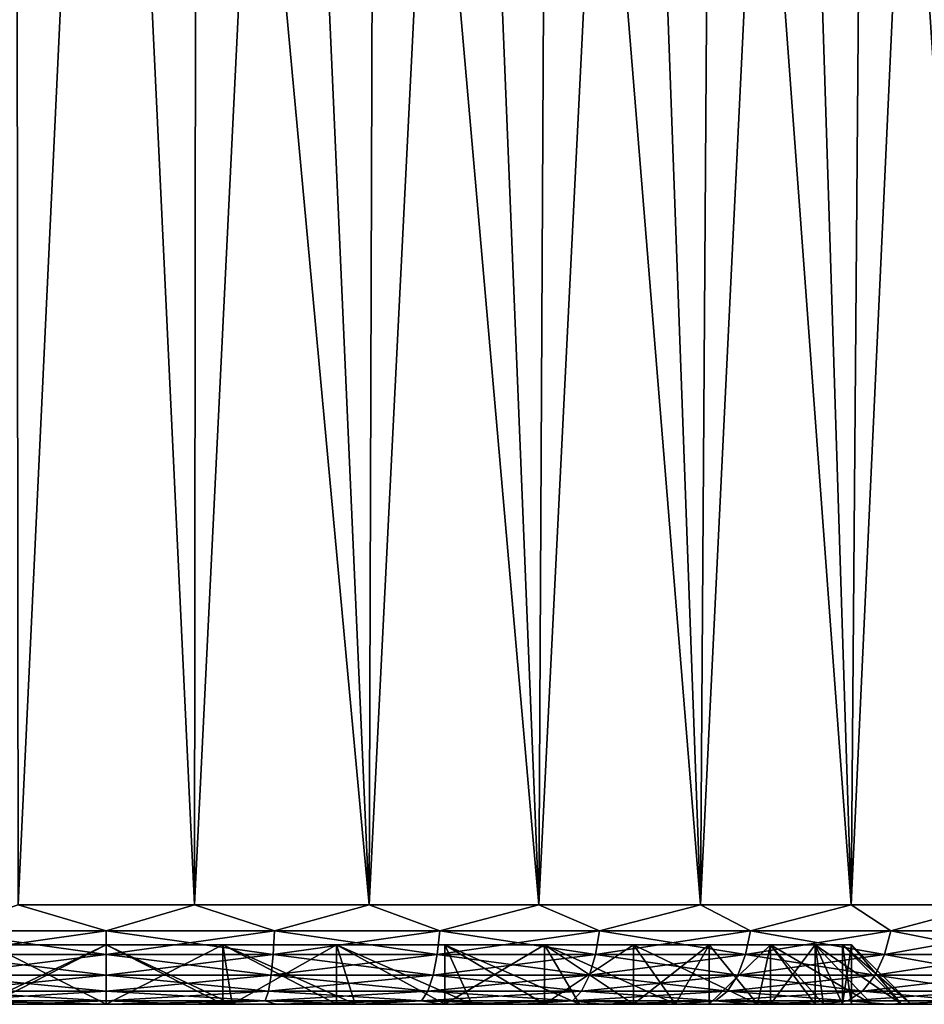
# Model space of a CAD drawing. Header units: metres. Extents: x -109 to 109, y -108 to 40.
# Tile 226 of 230: x 75.63 to 84.73, y 9.5 to 19.41. Entities that reach past the tile are written whole.
import ezdxf

# ---------------------------------------------------------------- set-up
doc = ezdxf.new("R2010")
doc.units = ezdxf.units.M
doc.layers.add('solid_K_24_42_17_000C74_XXXX', color=7, linetype='CONTINUOUS')

msp = doc.modelspace()

# ---------------------------------------------------------------- linework, layer by layer
at = {"layer": 'solid_K_24_42_17_000C74_XXXX'}
for points in [[(75.592369, 29.299999, -12.968276), (76.5, 29.299999, -13), (75.612846, 10.5, -12.969694)], [(76.5, 29.299999, 13), (75.592369, 29.299999, 12.968276), (75.612846, 10.5, 12.969694)], [(76.5, 29.299999, -13), (77.387154, 10.5, -12.969694), (75.612846, 10.5, -12.969694)], [(76.5, 29.299999, 13), (75.612846, 10.5, 12.969694), (77.387154, 10.5, 12.969694)], [(76.5, 29.299999, -13), (77.407631, 29.299999, -12.968276), (77.387154, 10.5, -12.969694)], [(77.407631, 29.299999, 12.968276), (76.5, 29.299999, 13), (77.387154, 10.5, 12.969694)], [(78.310875, 29.299999, -12.873254), (79.144928, 10.5, -12.728094), (77.387154, 10.5, -12.969694)], [(77.407631, 29.299999, -12.968276), (78.310875, 29.299999, -12.873254), (77.387154, 10.5, -12.969694)], [(77.407631, 29.299999, 12.968276), (77.387154, 10.5, 12.969694), (79.144928, 10.5, 12.728094)], [(78.310875, 29.299999, 12.873254), (77.407631, 29.299999, 12.968276), (79.144928, 10.5, 12.728094)], [(78.310875, 29.299999, -12.873254), (79.205307, 29.299999, -12.715393), (79.144928, 10.5, -12.728094)], [(79.205307, 29.299999, 12.715393), (78.310875, 29.299999, 12.873254), (79.144928, 10.5, 12.728094)], [(80.08654, 29.299999, -12.495465), (80.853432, 10.5, -12.249394), (79.144928, 10.5, -12.728094)], [(79.205307, 29.299999, -12.715393), (80.08654, 29.299999, -12.495465), (79.144928, 10.5, -12.728094)], [(79.205307, 29.299999, 12.715393), (79.144928, 10.5, 12.728094), (80.853432, 10.5, 12.249394)], [(80.08654, 29.299999, 12.495465), (79.205307, 29.299999, 12.715393), (80.853432, 10.5, 12.249394)], [(80.08654, 29.299999, -12.495465), (80.950249, 29.299999, -12.214551), (80.853432, 10.5, -12.249394)], [(80.950249, 29.299999, 12.214551), (80.08654, 29.299999, 12.495465), (80.853432, 10.5, 12.249394)], [(81.792191, 29.299999, -11.874034), (82.480835, 10.5, -11.542512), (80.853432, 10.5, -12.249394)], [(80.950249, 29.299999, -12.214551), (81.792191, 29.299999, -11.874034), (80.853432, 10.5, -12.249394)], [(80.950249, 29.299999, 12.214551), (80.853432, 10.5, 12.249394), (82.480835, 10.5, 11.542512)], [(81.792191, 29.299999, 11.874034), (80.950249, 29.299999, 12.214551), (82.480835, 10.5, 11.542512)], [(81.792191, 29.299999, -11.874034), (82.608284, 29.299999, -11.475576), (82.480835, 10.5, -11.542512)], [(82.608284, 29.299999, 11.475576), (81.792191, 29.299999, 11.874034), (82.480835, 10.5, 11.542512)], [(83.3946, 29.299999, -11.021088), (83.996834, 10.5, -10.620615), (82.480835, 10.5, -11.542512)], [(82.608284, 29.299999, -11.475576), (83.3946, 29.299999, -11.021088), (82.480835, 10.5, -11.542512)], [(82.608284, 29.299999, 11.475576), (82.480835, 10.5, 11.542512), (83.996834, 10.5, 10.620615)], [(83.3946, 29.299999, 11.021088), (82.608284, 29.299999, 11.475576), (83.996834, 10.5, 10.620615)], [(83.3946, 29.299999, -11.021088), (84.147301, 29.299999, -10.512789), (83.996834, 10.5, -10.620615)], [(84.147301, 29.299999, 10.512789), (83.3946, 29.299999, 11.021088), (83.996834, 10.5, 10.620615)], [(84.862679, 29.299999, -9.953168), (85.373177, 10.5, -9.500877), (83.996834, 10.5, -10.620615)], [(84.147301, 29.299999, -10.512789), (84.862679, 29.299999, -9.953168), (83.996834, 10.5, -10.620615)], [(84.147301, 29.299999, 10.512789), (83.996834, 10.5, 10.620615), (85.373177, 10.5, 9.500877)], [(84.862679, 29.299999, 9.953168), (84.147301, 29.299999, 10.512789), (85.373177, 10.5, 9.500877)], [(76.5, 10.241181, -12.965926), (74.80761, 10.241181, -12.855), (75.612846, 10.5, -12.969694)], [(74.80761, 10.241181, 12.855), (76.5, 10.241181, 12.965926), (75.612846, 10.5, 12.969694)], [(76.5, 10.241181, -12.965926), (75.612846, 10.5, -12.969694), (77.387154, 10.5, -12.969694)], [(76.5, 10.241181, 12.965926), (77.387154, 10.5, 12.969694), (75.612846, 10.5, 12.969694)], [(78.19239, 10.241181, -12.855), (76.5, 10.241181, -12.965926), (77.387154, 10.5, -12.969694)], [(76.5, 10.241181, 12.965926), (78.19239, 10.241181, 12.855), (77.387154, 10.5, 12.969694)], [(78.19239, 10.241181, -12.855), (77.387154, 10.5, -12.969694), (79.144928, 10.5, -12.728094)], [(78.19239, 10.241181, 12.855), (79.144928, 10.5, 12.728094), (77.387154, 10.5, 12.969694)], [(79.855827, 10.241181, -12.524122), (78.19239, 10.241181, -12.855), (79.144928, 10.5, -12.728094)], [(78.19239, 10.241181, 12.855), (79.855827, 10.241181, 12.524122), (79.144928, 10.5, 12.728094)], [(79.855827, 10.241181, -12.524122), (79.144928, 10.5, -12.728094), (80.853432, 10.5, -12.249394)], [(79.855827, 10.241181, 12.524122), (80.853432, 10.5, 12.249394), (79.144928, 10.5, 12.728094)], [(81.461845, 10.241181, -11.978953), (79.855827, 10.241181, -12.524122), (80.853432, 10.5, -12.249394)], [(79.855827, 10.241181, 12.524122), (81.461845, 10.241181, 11.978953), (80.853432, 10.5, 12.249394)], [(81.461845, 10.241181, -11.978953), (80.853432, 10.5, -12.249394), (82.480835, 10.5, -11.542512)], [(81.461845, 10.241181, 11.978953), (82.480835, 10.5, 11.542512), (80.853432, 10.5, 12.249394)], [(82.982964, 10.241181, -11.228821), (81.461845, 10.241181, -11.978953), (82.480835, 10.5, -11.542512)], [(81.461845, 10.241181, 11.978953), (82.982964, 10.241181, 11.228821), (82.480835, 10.5, 11.542512)], [(82.982964, 10.241181, -11.228821), (82.480835, 10.5, -11.542512), (83.996834, 10.5, -10.620615)], [(82.982964, 10.241181, 11.228821), (83.996834, 10.5, 10.620615), (82.480835, 10.5, 11.542512)], [(84.393158, 10.241181, -10.286561), (82.982964, 10.241181, -11.228821), (83.996834, 10.5, -10.620615)], [(82.982964, 10.241181, 11.228821), (84.393158, 10.241181, 10.286561), (83.996834, 10.5, 10.620615)], [(84.393158, 10.241181, -10.286561), (83.996834, 10.5, -10.620615), (85.373177, 10.5, -9.500877)], [(84.393158, 10.241181, 10.286561), (85.373177, 10.5, 9.500877), (83.996834, 10.5, 10.620615)], [(85.668297, 10.241181, -9.168294), (84.393158, 10.241181, -10.286561), (85.373177, 10.5, -9.500877)], [(84.393158, 10.241181, 10.286561), (85.668297, 10.241181, 9.168294), (85.373177, 10.5, 9.500877)], [(76.5, 9.999773, 12.865894), (76.5, 10.241181, 12.965926), (74.80761, 10.241181, 12.855)], [(74.820663, 9.999773, 12.755825), (76.5, 9.999773, 12.865894), (74.80761, 10.241181, 12.855)], [(74.820663, 9.999773, -12.755825), (74.80761, 10.241181, -12.855), (76.5, 10.241181, -12.965926)], [(76.5, 9.999773, -12.865894), (74.820663, 9.999773, -12.755825), (76.5, 10.241181, -12.965926)], [(78.179337, 9.999773, 12.755825), (78.19239, 10.241181, 12.855), (76.5, 10.241181, 12.965926)], [(76.5, 9.999773, 12.865894), (78.179337, 9.999773, 12.755825), (76.5, 10.241181, 12.965926)], [(76.5, 9.999773, -12.865894), (76.5, 10.241181, -12.965926), (78.19239, 10.241181, -12.855)], [(78.179337, 9.999773, -12.755825), (76.5, 9.999773, -12.865894), (78.19239, 10.241181, -12.855)], [(78.179337, 9.999773, 12.755825), (79.829941, 9.999773, 12.4275), (78.19239, 10.241181, 12.855)], [(78.179337, 9.999773, -12.755825), (78.19239, 10.241181, -12.855), (79.855827, 10.241181, -12.524122)], [(79.829941, 9.999773, -12.4275), (78.179337, 9.999773, -12.755825), (79.855827, 10.241181, -12.524122)], [(79.829941, 9.999773, 12.4275), (79.855827, 10.241181, 12.524122), (78.19239, 10.241181, 12.855)], [(79.829941, 9.999773, 12.4275), (81.423561, 9.999773, 11.886537), (79.855827, 10.241181, 12.524122)], [(79.829941, 9.999773, -12.4275), (79.855827, 10.241181, -12.524122), (81.461845, 10.241181, -11.978953)], [(81.423561, 9.999773, -11.886537), (79.829941, 9.999773, -12.4275), (81.461845, 10.241181, -11.978953)], [(81.423561, 9.999773, 11.886537), (81.461845, 10.241181, 11.978953), (79.855827, 10.241181, 12.524122)], [(81.423561, 9.999773, 11.886537), (82.932945, 9.999773, 11.142192), (81.461845, 10.241181, 11.978953)], [(81.423561, 9.999773, -11.886537), (81.461845, 10.241181, -11.978953), (82.982964, 10.241181, -11.228821)], [(82.932945, 9.999773, -11.142192), (81.423561, 9.999773, -11.886537), (82.982964, 10.241181, -11.228821)], [(82.932945, 9.999773, 11.142192), (82.982964, 10.241181, 11.228821), (81.461845, 10.241181, 11.978953)], [(82.932945, 9.999773, 11.142192), (84.33226, 9.999773, 10.2072), (82.982964, 10.241181, 11.228821)], [(82.932945, 9.999773, -11.142192), (82.982964, 10.241181, -11.228821), (84.393158, 10.241181, -10.286561)], [(84.33226, 9.999773, -10.2072), (82.932945, 9.999773, -11.142192), (84.393158, 10.241181, -10.286561)], [(84.33226, 9.999773, 10.2072), (84.393158, 10.241181, 10.286561), (82.982964, 10.241181, 11.228821)], [(84.33226, 9.999773, 10.2072), (85.597565, 9.999773, 9.097561), (84.393158, 10.241181, 10.286561)], [(84.33226, 9.999773, -10.2072), (84.393158, 10.241181, -10.286561), (85.668297, 10.241181, -9.168294)], [(85.597565, 9.999773, -9.097561), (84.33226, 9.999773, -10.2072), (85.668297, 10.241181, -9.168294)], [(85.597565, 9.999773, 9.097561), (85.668297, 10.241181, 9.168294), (84.393158, 10.241181, 10.286561)], [(75.326714, 10.1, -7.407658), (75.232758, 9.5, -8.000258), (76.5, 9.5, -8.1)], [(76.5, 10.1, 7.5), (76.5, 9.5, 8.1), (75.232758, 9.5, 8.000258)], [(75.326714, 10.1, 7.407658), (76.5, 10.1, 7.5), (75.232758, 9.5, 8.000258)], [(76.5, 10.1, -7.5), (75.326714, 10.1, -7.407658), (76.5, 9.5, -8.1)], [(75.32679, 9.5, -7.407669), (75.326714, 10.1, -7.407658), (76.5, 10.1, -7.5)], [(76.5, 9.5, 7.499988), (76.5, 10.1, 7.5), (75.326714, 10.1, 7.407658)], [(75.32679, 9.5, 7.407669), (76.5, 9.5, 7.499988), (75.326714, 10.1, 7.407658)], [(76.5, 9.5, -7.499988), (75.32679, 9.5, -7.407669), (76.5, 10.1, -7.5)], [(76.5, 10.1, -7.5), (76.5, 9.5, -8.1), (77.767242, 9.5, -8.000258)], [(77.673286, 10.1, -7.407658), (76.5, 10.1, -7.5), (77.767242, 9.5, -8.000258)], [(77.673286, 10.1, 7.407658), (77.767242, 9.5, 8.000258), (76.5, 9.5, 8.1)], [(76.5, 10.1, 7.5), (77.673286, 10.1, 7.407658), (76.5, 9.5, 8.1)], [(76.5, 9.5, -7.499988), (76.5, 10.1, -7.5), (77.673286, 10.1, -7.407658)], [(77.67321, 9.5, -7.407669), (76.5, 9.5, -7.499988), (77.673286, 10.1, -7.407658)], [(77.67321, 9.5, 7.407669), (77.673286, 10.1, 7.407658), (76.5, 10.1, 7.5)], [(76.5, 9.5, 7.499988), (77.67321, 9.5, 7.407669), (76.5, 10.1, 7.5)], [(78.817451, 9.5, -7.132981), (77.67321, 9.5, -7.407669), (77.673286, 10.1, -7.407658)], [(77.67321, 9.5, 7.407669), (78.817451, 9.5, 7.132981), (77.673286, 10.1, 7.407658)], [(77.673286, 10.1, -7.407658), (77.767242, 9.5, -8.000258), (79.003174, 9.5, -7.703502)], [(78.81778, 10.1, -7.132874), (77.673286, 10.1, -7.407658), (79.003174, 9.5, -7.703502)], [(77.673286, 10.1, 7.407658), (78.81778, 10.1, 7.132874), (77.767242, 9.5, 8.000258)], [(78.817451, 9.5, -7.132981), (77.673286, 10.1, -7.407658), (78.81778, 10.1, -7.132874)], [(78.817451, 9.5, 7.132981), (78.81778, 10.1, 7.132874), (77.673286, 10.1, 7.407658)], [(78.81778, 10.1, 7.132874), (79.003174, 9.5, 7.703502), (77.767242, 9.5, 8.000258)], [(79.904907, 9.5, -6.682559), (78.817451, 9.5, -7.132981), (78.81778, 10.1, -7.132874)], [(78.817451, 9.5, 7.132981), (79.904907, 9.5, 6.682559), (78.81778, 10.1, 7.132874)], [(78.81778, 10.1, -7.132874), (79.003174, 9.5, -7.703502), (80.177261, 9.5, -7.217185)], [(79.904999, 10.1, -6.682512), (78.81778, 10.1, -7.132874), (80.177261, 9.5, -7.217185)], [(78.81778, 10.1, 7.132874), (80.177261, 9.5, 7.217185), (79.003174, 9.5, 7.703502)], [(78.81778, 10.1, 7.132874), (79.904999, 10.1, 6.682512), (80.177261, 9.5, 7.217185)], [(79.904907, 9.5, -6.682559), (78.81778, 10.1, -7.132874), (79.904999, 10.1, -6.682512)], [(79.904907, 9.5, 6.682559), (79.904999, 10.1, 6.682512), (78.81778, 10.1, 7.132874)], [(79.904907, 9.5, -6.682559), (79.904999, 10.1, -6.682512), (80.908432, 10.1, -6.067595)], [(80.908424, 9.5, -6.067607), (79.904907, 9.5, -6.682559), (80.908432, 10.1, -6.067595)], [(79.904907, 9.5, 6.682559), (80.908424, 9.5, 6.067607), (79.904999, 10.1, 6.682512)], [(79.904999, 10.1, -6.682512), (80.177261, 9.5, -7.217185), (81.260849, 9.5, -6.553187)], [(80.908432, 10.1, -6.067595), (79.904999, 10.1, -6.682512), (81.260849, 9.5, -6.553187)], [(79.904999, 10.1, 6.682512), (81.260849, 9.5, 6.553187), (80.177261, 9.5, 7.217185)], [(79.904999, 10.1, 6.682512), (80.908432, 10.1, 6.067595), (81.260849, 9.5, 6.553187)], [(80.908424, 9.5, 6.067607), (80.908432, 10.1, 6.067595), (79.904999, 10.1, 6.682512)], [(80.908424, 9.5, -6.067607), (80.908432, 10.1, -6.067595), (81.803322, 10.1, -5.30328)], [(81.803436, 9.5, -5.303155), (80.908424, 9.5, -6.067607), (81.803322, 10.1, -5.30328)], [(80.908424, 9.5, 6.067607), (81.803436, 9.5, 5.303155), (80.908432, 10.1, 6.067595)], [(80.908432, 10.1, -6.067595), (81.260849, 9.5, -6.553187), (82.22757, 9.5, -5.727569)], [(81.803322, 10.1, -5.30328), (80.908432, 10.1, -6.067595), (82.22757, 9.5, -5.727569)], [(80.908432, 10.1, 6.067595), (82.22757, 9.5, 5.727569), (81.260849, 9.5, 6.553187)], [(80.908432, 10.1, 6.067595), (81.803322, 10.1, 5.30328), (82.22757, 9.5, 5.727569)], [(81.803436, 9.5, 5.303155), (81.803322, 10.1, 5.30328), (80.908432, 10.1, 6.067595)], [(81.803322, 10.1, -5.30328), (82.22757, 9.5, -5.727569), (83.053185, 9.5, -4.760847)], [(82.567581, 10.1, -4.408454), (81.803322, 10.1, -5.30328), (83.053185, 9.5, -4.760847)], [(81.803322, 10.1, 5.30328), (82.567581, 10.1, 4.408454), (82.22757, 9.5, 5.727569)], [(81.803436, 9.5, -5.303155), (81.803322, 10.1, -5.30328), (82.567581, 10.1, -4.408454)], [(81.803436, 9.5, 5.303155), (82.567581, 10.1, 4.408454), (81.803322, 10.1, 5.30328)], [(82.56768, 9.5, -4.408312), (81.803436, 9.5, -5.303155), (82.567581, 10.1, -4.408454)], [(81.803436, 9.5, 5.303155), (82.56768, 9.5, 4.408312), (82.567581, 10.1, 4.408454)], [(82.567581, 10.1, 4.408454), (83.053185, 9.5, 4.760847), (82.22757, 9.5, 5.727569)], [(83.182487, 10.1, -3.405046), (82.567581, 10.1, -4.408454), (83.053185, 9.5, -4.760847)], [(82.567581, 10.1, 4.408454), (83.182487, 10.1, 3.405046), (83.053185, 9.5, 4.760847)], [(82.56768, 9.5, -4.408312), (82.567581, 10.1, -4.408454), (83.182487, 10.1, -3.405046)], [(82.56768, 9.5, 4.408312), (83.182487, 10.1, 3.405046), (82.567581, 10.1, 4.408454)], [(83.182495, 9.5, -3.405025), (82.56768, 9.5, -4.408312), (83.182487, 10.1, -3.405046)], [(82.56768, 9.5, 4.408312), (83.182495, 9.5, 3.405025), (83.182487, 10.1, 3.405046)], [(83.182487, 10.1, -3.405046), (83.053185, 9.5, -4.760847), (83.717186, 9.5, -3.677259)], [(83.182487, 10.1, 3.405046), (83.717186, 9.5, 3.677259), (83.053185, 9.5, 4.760847)], [(83.182487, 10.1, -3.405046), (83.717186, 9.5, -3.677259), (84.203499, 9.5, -2.503172)], [(83.632904, 10.1, -2.317684), (83.182487, 10.1, -3.405046), (84.203499, 9.5, -2.503172)], [(83.182487, 10.1, 3.405046), (83.632904, 10.1, 2.317684), (83.717186, 9.5, 3.677259)], [(83.182495, 9.5, -3.405025), (83.182487, 10.1, -3.405046), (83.632904, 10.1, -2.317684)], [(83.632881, 9.5, 2.317735), (83.632904, 10.1, 2.317684), (83.182487, 10.1, 3.405046)], [(83.182495, 9.5, 3.405025), (83.632881, 9.5, 2.317735), (83.182487, 10.1, 3.405046)], [(83.632881, 9.5, -2.317735), (83.182495, 9.5, -3.405025), (83.632904, 10.1, -2.317684)], [(83.907654, 9.5, -1.173349), (83.632881, 9.5, -2.317735), (83.632904, 10.1, -2.317684)], [(83.632881, 9.5, 2.317735), (83.907654, 9.5, 1.173349), (83.632904, 10.1, 2.317684)], [(83.632904, 10.1, -2.317684), (84.203499, 9.5, -2.503172), (84.500259, 9.5, -1.267244)], [(83.907646, 10.1, -1.173363), (83.632904, 10.1, -2.317684), (84.500259, 9.5, -1.267244)], [(83.632904, 10.1, 2.317684), (84.500259, 9.5, 1.267244), (84.203499, 9.5, 2.503172)], [(83.632904, 10.1, 2.317684), (83.907646, 10.1, 1.173363), (84.500259, 9.5, 1.267244)], [(83.632904, 10.1, 2.317684), (84.203499, 9.5, 2.503172), (83.717186, 9.5, 3.677259)], [(83.907654, 9.5, -1.173349), (83.632904, 10.1, -2.317684), (83.907646, 10.1, -1.173363)], [(83.907654, 9.5, 1.173349), (83.907646, 10.1, 1.173363), (83.632904, 10.1, 2.317684)], [(83.907646, 10.1, -1.173363), (84.500259, 9.5, -1.267244), (84.599998, 9.5)], [(83.907646, 10.1, -1.173363), (84.599998, 9.5), (84, 10.1)], [(83.907646, 10.1, 1.173363), (84, 10.1), (84.500259, 9.5, 1.267244)], [(83.907654, 9.5, -1.173349), (83.907646, 10.1, -1.173363), (84, 10.1)], [(84, 9.5), (84, 10.1), (83.907646, 10.1, 1.173363)], [(83.907654, 9.5, 1.173349), (84, 9.5), (83.907646, 10.1, 1.173363)], [(84, 9.5), (83.907654, 9.5, -1.173349), (84, 10.1)], [(84, 10.1), (84.599998, 9.5), (84.500259, 9.5, 1.267244)], [(76.5, 9.792523, 12.706737), (76.5, 9.999773, 12.865894), (74.820663, 9.999773, 12.755825)], [(74.841438, 9.792523, 12.598028), (76.5, 9.792523, 12.706737), (74.820663, 9.999773, 12.755825)], [(74.841438, 9.792523, -12.598028), (74.820663, 9.999773, -12.755825), (76.5, 9.999773, -12.865894)], [(76.5, 9.792523, -12.706737), (74.841438, 9.792523, -12.598028), (76.5, 9.999773, -12.865894)], [(78.158562, 9.792523, 12.598028), (78.179337, 9.999773, 12.755825), (76.5, 9.999773, 12.865894)], [(76.5, 9.792523, 12.706737), (78.158562, 9.792523, 12.598028), (76.5, 9.999773, 12.865894)], [(76.5, 9.792523, -12.706737), (76.5, 9.999773, -12.865894), (78.179337, 9.999773, -12.755825)], [(78.158562, 9.792523, -12.598028), (76.5, 9.792523, -12.706737), (78.179337, 9.999773, -12.755825)], [(78.158562, 9.792523, 12.598028), (79.788742, 9.792523, 12.273765), (78.179337, 9.999773, 12.755825)], [(78.158562, 9.792523, -12.598028), (78.179337, 9.999773, -12.755825), (79.829941, 9.999773, -12.4275)], [(79.788742, 9.792523, -12.273765), (78.158562, 9.792523, -12.598028), (79.829941, 9.999773, -12.4275)], [(79.788742, 9.792523, 12.273765), (79.829941, 9.999773, 12.4275), (78.179337, 9.999773, 12.755825)], [(79.788742, 9.792523, 12.273765), (81.362656, 9.792523, 11.739493), (79.829941, 9.999773, 12.4275)], [(79.788742, 9.792523, -12.273765), (79.829941, 9.999773, -12.4275), (81.423561, 9.999773, -11.886537)], [(81.362656, 9.792523, -11.739493), (79.788742, 9.792523, -12.273765), (81.423561, 9.999773, -11.886537)], [(81.362656, 9.792523, 11.739493), (81.423561, 9.999773, 11.886537), (79.829941, 9.999773, 12.4275)], [(81.362656, 9.792523, 11.739493), (82.853371, 9.792523, 11.004356), (81.423561, 9.999773, 11.886537)], [(81.362656, 9.792523, -11.739493), (81.423561, 9.999773, -11.886537), (82.932945, 9.999773, -11.142192)], [(82.853371, 9.792523, -11.004356), (81.362656, 9.792523, -11.739493), (82.932945, 9.999773, -11.142192)], [(82.853371, 9.792523, 11.004356), (82.932945, 9.999773, 11.142192), (81.423561, 9.999773, 11.886537)], [(82.853371, 9.792523, 11.004356), (84.235374, 9.792523, 10.080932), (82.932945, 9.999773, 11.142192)], [(82.853371, 9.792523, -11.004356), (82.932945, 9.999773, -11.142192), (84.33226, 9.999773, -10.2072)], [(84.235374, 9.792523, -10.080932), (82.853371, 9.792523, -11.004356), (84.33226, 9.999773, -10.2072)], [(84.235374, 9.792523, 10.080932), (84.33226, 9.999773, 10.2072), (82.932945, 9.999773, 11.142192)], [(84.235374, 9.792523, 10.080932), (85.485016, 9.792523, 8.98502), (84.33226, 9.999773, 10.2072)], [(84.235374, 9.792523, -10.080932), (84.33226, 9.999773, -10.2072), (85.597565, 9.999773, -9.097561)], [(85.485016, 9.792523, -8.98502), (84.235374, 9.792523, -10.080932), (85.597565, 9.999773, -9.097561)], [(85.485016, 9.792523, 8.98502), (85.597565, 9.999773, 9.097561), (84.33226, 9.999773, 10.2072)], [(76.5, 9.633582, 12.49932), (76.5, 9.792523, 12.706737), (74.841438, 9.792523, 12.598028)], [(74.868515, 9.633582, 12.392386), (76.5, 9.633582, 12.49932), (74.841438, 9.792523, 12.598028)], [(74.868515, 9.633582, -12.392386), (74.841438, 9.792523, -12.598028), (76.5, 9.792523, -12.706737)], [(76.5, 9.633582, -12.49932), (74.868515, 9.633582, -12.392386), (76.5, 9.792523, -12.706737)], [(78.131485, 9.633582, 12.392386), (78.158562, 9.792523, 12.598028), (76.5, 9.792523, 12.706737)], [(76.5, 9.633582, 12.49932), (78.131485, 9.633582, 12.392386), (76.5, 9.792523, 12.706737)], [(76.5, 9.633582, -12.49932), (76.5, 9.792523, -12.706737), (78.158562, 9.792523, -12.598028)], [(78.131485, 9.633582, -12.392386), (76.5, 9.633582, -12.49932), (78.158562, 9.792523, -12.598028)], [(78.131485, 9.633582, 12.392386), (79.735062, 9.633582, 12.073416), (78.158562, 9.792523, 12.598028)], [(78.131485, 9.633582, -12.392386), (78.158562, 9.792523, -12.598028), (79.788742, 9.792523, -12.273765)], [(79.735062, 9.633582, -12.073416), (78.131485, 9.633582, -12.392386), (79.788742, 9.792523, -12.273765)], [(79.735062, 9.633582, 12.073416), (79.788742, 9.792523, 12.273765), (78.158562, 9.792523, 12.598028)], [(79.735062, 9.633582, 12.073416), (81.283279, 9.633582, 11.547866), (79.788742, 9.792523, 12.273765)], [(79.735062, 9.633582, -12.073416), (79.788742, 9.792523, -12.273765), (81.362656, 9.792523, -11.739493)], [(81.283279, 9.633582, -11.547866), (79.735062, 9.633582, -12.073416), (81.362656, 9.792523, -11.739493)], [(81.283279, 9.633582, 11.547866), (81.362656, 9.792523, 11.739493), (79.788742, 9.792523, 12.273765)], [(81.283279, 9.633582, 11.547866), (82.749657, 9.633582, 10.824728), (81.362656, 9.792523, 11.739493)], [(81.283279, 9.633582, -11.547866), (81.362656, 9.792523, -11.739493), (82.853371, 9.792523, -11.004356)], [(82.749657, 9.633582, -10.824728), (81.283279, 9.633582, -11.547866), (82.853371, 9.792523, -11.004356)], [(82.749657, 9.633582, 10.824728), (82.853371, 9.792523, 11.004356), (81.362656, 9.792523, 11.739493)], [(82.749657, 9.633582, 10.824728), (84.1091, 9.633582, 9.916377), (82.853371, 9.792523, 11.004356)], [(82.749657, 9.633582, -10.824728), (82.853371, 9.792523, -11.004356), (84.235374, 9.792523, -10.080932)], [(84.1091, 9.633582, -9.916377), (82.749657, 9.633582, -10.824728), (84.235374, 9.792523, -10.080932)], [(84.1091, 9.633582, 9.916377), (84.235374, 9.792523, 10.080932), (82.853371, 9.792523, 11.004356)], [(84.1091, 9.633582, 9.916377), (85.338356, 9.633582, 8.838354), (84.235374, 9.792523, 10.080932)], [(84.1091, 9.633582, -9.916377), (84.235374, 9.792523, -10.080932), (85.485016, 9.792523, -8.98502)], [(85.338356, 9.633582, -8.838354), (84.1091, 9.633582, -9.916377), (85.485016, 9.792523, -8.98502)], [(85.338356, 9.633582, 8.838354), (85.485016, 9.792523, 8.98502), (84.235374, 9.792523, 10.080932)], [(76.5, 9.533804, 12.257808), (76.5, 9.633582, 12.49932), (74.868515, 9.633582, 12.392386)], [(74.900032, 9.533804, 12.15294), (76.5, 9.533804, 12.257808), (74.868515, 9.633582, 12.392386)], [(74.900032, 9.533804, -12.15294), (74.868515, 9.633582, -12.392386), (76.5, 9.633582, -12.49932)], [(76.5, 9.533804, -12.257808), (74.900032, 9.533804, -12.15294), (76.5, 9.633582, -12.49932)], [(78.099968, 9.533804, 12.15294), (78.131485, 9.633582, 12.392386), (76.5, 9.633582, 12.49932)], [(76.5, 9.533804, 12.257808), (78.099968, 9.533804, 12.15294), (76.5, 9.633582, 12.49932)], [(76.5, 9.533804, -12.257808), (76.5, 9.633582, -12.49932), (78.131485, 9.633582, -12.392386)], [(78.099968, 9.533804, -12.15294), (76.5, 9.533804, -12.257808), (78.131485, 9.633582, -12.392386)], [(78.099968, 9.533804, 12.15294), (79.672554, 9.533804, 11.840133), (78.131485, 9.633582, 12.392386)], [(78.099968, 9.533804, -12.15294), (78.131485, 9.633582, -12.392386), (79.735062, 9.633582, -12.073416)], [(79.672554, 9.533804, -11.840133), (78.099968, 9.533804, -12.15294), (79.735062, 9.633582, -12.073416)], [(79.672554, 9.533804, 11.840133), (79.735062, 9.633582, 12.073416), (78.131485, 9.633582, 12.392386)], [(79.672554, 9.533804, 11.840133), (81.190857, 9.533804, 11.324738), (79.735062, 9.633582, 12.073416)], [(79.672554, 9.533804, -11.840133), (79.735062, 9.633582, -12.073416), (81.283279, 9.633582, -11.547866)], [(81.190857, 9.533804, -11.324738), (79.672554, 9.533804, -11.840133), (81.283279, 9.633582, -11.547866)], [(81.190857, 9.533804, 11.324738), (81.283279, 9.633582, 11.547866), (79.735062, 9.633582, 12.073416)], [(81.190857, 9.533804, 11.324738), (82.628906, 9.533804, 10.615573), (81.283279, 9.633582, 11.547866)], [(81.190857, 9.533804, -11.324738), (81.283279, 9.633582, -11.547866), (82.749657, 9.633582, -10.824728)], [(82.628906, 9.533804, -10.615573), (81.190857, 9.533804, -11.324738), (82.749657, 9.633582, -10.824728)], [(82.628906, 9.533804, 10.615573), (82.749657, 9.633582, 10.824728), (81.283279, 9.633582, 11.547866)], [(82.628906, 9.533804, 10.615573), (83.962082, 9.533804, 9.724772), (82.749657, 9.633582, 10.824728)], [(82.628906, 9.533804, -10.615573), (82.749657, 9.633582, -10.824728), (84.1091, 9.633582, -9.916377)], [(83.962082, 9.533804, -9.724772), (82.628906, 9.533804, -10.615573), (84.1091, 9.633582, -9.916377)], [(83.962082, 9.533804, 9.724772), (84.1091, 9.633582, 9.916377), (82.749657, 9.633582, 10.824728)], [(83.962082, 9.533804, 9.724772), (85.16758, 9.533804, 8.667579), (84.1091, 9.633582, 9.916377)], [(83.962082, 9.533804, -9.724772), (84.1091, 9.633582, -9.916377), (85.338356, 9.633582, -8.838354)], [(85.16758, 9.533804, -8.667579), (83.962082, 9.533804, -9.724772), (85.338356, 9.633582, -8.838354)], [(85.16758, 9.533804, 8.667579), (85.338356, 9.633582, 8.838354), (84.1091, 9.633582, 9.916377)], [(74.900032, 9.533804, -12.15294), (75.643608, 9.5, -11.969398), (74.791611, 9.5, -11.877768)], [(74.900032, 9.533804, 12.15294), (74.791618, 9.5, 11.877769), (75.643616, 9.5, 11.969399)], [(76.5, 9.533804, -12.257808), (75.643608, 9.5, -11.969398), (74.900032, 9.533804, -12.15294)], [(74.900032, 9.533804, 12.15294), (75.643616, 9.5, 11.969399), (76.500008, 9.5, 11.999996)], [(74.900032, 9.533804, 12.15294), (76.500008, 9.5, 11.999996), (76.5, 9.533804, 12.257808)], [(76.5, 9.533804, -12.257808), (76.499992, 9.5, -11.999996), (75.643608, 9.5, -11.969398)], [(78.099968, 9.533804, -12.15294), (77.356384, 9.5, -11.969399), (76.499992, 9.5, -11.999996)], [(78.099968, 9.533804, -12.15294), (76.499992, 9.5, -11.999996), (76.5, 9.533804, -12.257808)], [(76.5, 9.533804, 12.257808), (76.500008, 9.5, 11.999996), (77.356392, 9.5, 11.969398)], [(76.5, 9.533804, 12.257808), (77.356392, 9.5, 11.969398), (78.099968, 9.533804, 12.15294)], [(78.099968, 9.533804, -12.15294), (78.208382, 9.5, -11.877769), (77.356384, 9.5, -11.969399)], [(78.099968, 9.533804, 12.15294), (77.356392, 9.5, 11.969398), (78.208389, 9.5, 11.877768)], [(79.672554, 9.533804, -11.840133), (78.208382, 9.5, -11.877769), (78.099968, 9.533804, -12.15294)], [(78.099968, 9.533804, 12.15294), (78.208389, 9.5, 11.877768), (79.051636, 9.5, 11.725577)], [(78.099968, 9.533804, 12.15294), (79.051636, 9.5, 11.725577), (79.672554, 9.533804, 11.840133)], [(79.672554, 9.533804, -11.840133), (79.05162, 9.5, -11.72558), (78.208382, 9.5, -11.877769)], [(79.672554, 9.533804, -11.840133), (79.881836, 9.5, -11.513607), (79.05162, 9.5, -11.72558)], [(79.672554, 9.533804, 11.840133), (79.051636, 9.5, 11.725577), (79.881851, 9.5, 11.513603)], [(81.190857, 9.533804, -11.324738), (79.881836, 9.5, -11.513607), (79.672554, 9.533804, -11.840133)], [(79.672554, 9.533804, 11.840133), (79.881851, 9.5, 11.513603), (80.69487, 9.5, 11.242908)], [(79.672554, 9.533804, 11.840133), (80.69487, 9.5, 11.242908), (81.190857, 9.533804, 11.324738)], [(81.190857, 9.533804, -11.324738), (80.694855, 9.5, -11.242913), (79.881836, 9.5, -11.513607)], [(81.190857, 9.533804, -11.324738), (81.486519, 9.5, -10.914878), (80.694855, 9.5, -11.242913)], [(81.190857, 9.533804, 11.324738), (80.69487, 9.5, 11.242908), (81.486526, 9.5, 10.914873)], [(82.628906, 9.533804, -10.615573), (81.486519, 9.5, -10.914878), (81.190857, 9.533804, -11.324738)], [(81.190857, 9.533804, 11.324738), (81.486526, 9.5, 10.914873), (82.252754, 9.5, 10.531178)], [(81.190857, 9.533804, 11.324738), (82.252754, 9.5, 10.531178), (82.628906, 9.533804, 10.615573)], [(82.628906, 9.533804, -10.615573), (82.252747, 9.5, -10.531183), (81.486519, 9.5, -10.914878)], [(82.628906, 9.533804, -10.615573), (82.989632, 9.5, -10.093793), (82.252747, 9.5, -10.531183)], [(82.628906, 9.533804, 10.615573), (82.252754, 9.5, 10.531178), (82.989639, 9.5, 10.093786)], [(83.962082, 9.533804, -9.724772), (82.989632, 9.5, -10.093793), (82.628906, 9.533804, -10.615573)], [(82.628906, 9.533804, 10.615573), (82.989639, 9.5, 10.093786), (83.693405, 9.5, 9.60494)], [(82.628906, 9.533804, 10.615573), (83.693405, 9.5, 9.60494), (83.962082, 9.533804, 9.724772)], [(83.962082, 9.533804, -9.724772), (83.693398, 9.5, -9.604948), (82.989632, 9.5, -10.093793)], [(83.962082, 9.533804, -9.724772), (84.360466, 9.5, -9.067142), (83.693398, 9.5, -9.604948)], [(83.962082, 9.533804, 9.724772), (83.693405, 9.5, 9.60494), (84.360474, 9.5, 9.067134)], [(85.16758, 9.533804, -8.667579), (84.360466, 9.5, -9.067142), (83.962082, 9.533804, -9.724772)], [(83.962082, 9.533804, 9.724772), (84.360474, 9.5, 9.067134), (85.16758, 9.533804, 8.667579)], [(85.16758, 9.533804, -8.667579), (84.987473, 9.5, -8.483087), (84.360466, 9.5, -9.067142)], [(85.16758, 9.533804, 8.667579), (84.360474, 9.5, 9.067134), (84.98748, 9.5, 8.483078)], [(84.98748, 9.5, 8.483078), (68.012527, 9.5, 8.483087), (67.428802, 9.5, 7.855783)], [(76.5, 9.5, 8.1), (84.98748, 9.5, 8.483078), (67.428802, 9.5, 7.855783)], [(75.232758, 9.5, 8.000258), (76.5, 9.5, 8.1), (67.428802, 9.5, 7.855783)], [(68.01252, 9.5, -8.483078), (84.987473, 9.5, -8.483087), (85.571198, 9.5, -7.855783)], [(76.5, 9.5, -8.1), (68.01252, 9.5, -8.483078), (85.571198, 9.5, -7.855783)], [(68.01252, 9.5, -8.483078), (68.639526, 9.5, -9.067134), (84.987473, 9.5, -8.483087)], [(76.5, 9.5, -8.1), (75.232758, 9.5, -8.000258), (68.01252, 9.5, -8.483078)], [(84.360474, 9.5, 9.067134), (68.639534, 9.5, 9.067142), (68.012527, 9.5, 8.483087)], [(84.98748, 9.5, 8.483078), (84.360474, 9.5, 9.067134), (68.012527, 9.5, 8.483087)], [(68.639526, 9.5, -9.067134), (84.360466, 9.5, -9.067142), (84.987473, 9.5, -8.483087)], [(68.639526, 9.5, -9.067134), (69.306595, 9.5, -9.60494), (84.360466, 9.5, -9.067142)], [(83.693405, 9.5, 9.60494), (69.306602, 9.5, 9.604948), (68.639534, 9.5, 9.067142)], [(84.360474, 9.5, 9.067134), (83.693405, 9.5, 9.60494), (68.639534, 9.5, 9.067142)], [(84, 9.5), (69, 9.5), (69.092346, 9.5, -1.173349)], [(83.907654, 9.5, 1.173349), (69, 9.5), (84, 9.5)], [(69.092346, 9.5, 1.173349), (69, 9.5), (83.907654, 9.5, 1.173349)], [(83.907654, 9.5, -1.173349), (69.092346, 9.5, -1.173349), (69.367119, 9.5, -2.317735)], [(84, 9.5), (69.092346, 9.5, -1.173349), (83.907654, 9.5, -1.173349)], [(69.092346, 9.5, 1.173349), (83.907654, 9.5, 1.173349), (83.632881, 9.5, 2.317735)], [(69.092346, 9.5, 1.173349), (83.632881, 9.5, 2.317735), (69.367119, 9.5, 2.317735)], [(69.306595, 9.5, -9.60494), (83.693398, 9.5, -9.604948), (84.360466, 9.5, -9.067142)], [(69.306595, 9.5, -9.60494), (70.010361, 9.5, -10.093786), (83.693398, 9.5, -9.604948)], [(82.989639, 9.5, 10.093786), (70.010368, 9.5, 10.093793), (69.306602, 9.5, 9.604948)], [(83.693405, 9.5, 9.60494), (82.989639, 9.5, 10.093786), (69.306602, 9.5, 9.604948)], [(83.632881, 9.5, -2.317735), (69.367119, 9.5, -2.317735), (69.817505, 9.5, -3.405025)], [(83.907654, 9.5, -1.173349), (69.367119, 9.5, -2.317735), (83.632881, 9.5, -2.317735)], [(69.367119, 9.5, 2.317735), (83.632881, 9.5, 2.317735), (83.182495, 9.5, 3.405025)], [(69.367119, 9.5, 2.317735), (83.182495, 9.5, 3.405025), (69.817505, 9.5, 3.405025)], [(83.182495, 9.5, -3.405025), (69.817505, 9.5, -3.405025), (70.43232, 9.5, -4.408312)], [(83.632881, 9.5, -2.317735), (69.817505, 9.5, -3.405025), (83.182495, 9.5, -3.405025)], [(69.817505, 9.5, 3.405025), (83.182495, 9.5, 3.405025), (82.56768, 9.5, 4.408312)], [(69.817505, 9.5, 3.405025), (82.56768, 9.5, 4.408312), (70.43232, 9.5, 4.408312)], [(70.010361, 9.5, -10.093786), (82.989632, 9.5, -10.093793), (83.693398, 9.5, -9.604948)], [(70.010361, 9.5, -10.093786), (70.747246, 9.5, -10.531178), (82.989632, 9.5, -10.093793)], [(82.252754, 9.5, 10.531178), (70.747253, 9.5, 10.531183), (70.010368, 9.5, 10.093793)], [(82.989639, 9.5, 10.093786), (82.252754, 9.5, 10.531178), (70.010368, 9.5, 10.093793)], [(82.56768, 9.5, -4.408312), (70.43232, 9.5, -4.408312), (71.196564, 9.5, -5.303155)], [(83.182495, 9.5, -3.405025), (70.43232, 9.5, -4.408312), (82.56768, 9.5, -4.408312)], [(70.43232, 9.5, 4.408312), (82.56768, 9.5, 4.408312), (81.803436, 9.5, 5.303155)], [(70.43232, 9.5, 4.408312), (81.803436, 9.5, 5.303155), (71.196564, 9.5, 5.303155)], [(70.747246, 9.5, -10.531178), (82.252747, 9.5, -10.531183), (82.989632, 9.5, -10.093793)], [(70.747246, 9.5, -10.531178), (71.513474, 9.5, -10.914873), (82.252747, 9.5, -10.531183)], [(81.486526, 9.5, 10.914873), (71.513481, 9.5, 10.914878), (70.747253, 9.5, 10.531183)], [(82.252754, 9.5, 10.531178), (81.486526, 9.5, 10.914873), (70.747253, 9.5, 10.531183)], [(81.803436, 9.5, -5.303155), (71.196564, 9.5, -5.303155), (72.091576, 9.5, -6.067607)], [(82.56768, 9.5, -4.408312), (71.196564, 9.5, -5.303155), (81.803436, 9.5, -5.303155)], [(71.196564, 9.5, 5.303155), (81.803436, 9.5, 5.303155), (80.908424, 9.5, 6.067607)], [(71.196564, 9.5, 5.303155), (80.908424, 9.5, 6.067607), (72.091576, 9.5, 6.067607)], [(71.513474, 9.5, -10.914873), (81.486519, 9.5, -10.914878), (82.252747, 9.5, -10.531183)], [(71.513474, 9.5, -10.914873), (72.30513, 9.5, -11.242908), (81.486519, 9.5, -10.914878)], [(80.69487, 9.5, 11.242908), (72.305145, 9.5, 11.242913), (71.513481, 9.5, 10.914878)], [(81.486526, 9.5, 10.914873), (80.69487, 9.5, 11.242908), (71.513481, 9.5, 10.914878)], [(80.908424, 9.5, -6.067607), (72.091576, 9.5, -6.067607), (73.095093, 9.5, -6.682559)], [(81.803436, 9.5, -5.303155), (72.091576, 9.5, -6.067607), (80.908424, 9.5, -6.067607)], [(72.091576, 9.5, 6.067607), (80.908424, 9.5, 6.067607), (79.904907, 9.5, 6.682559)], [(72.091576, 9.5, 6.067607), (79.904907, 9.5, 6.682559), (73.095093, 9.5, 6.682559)], [(72.30513, 9.5, -11.242908), (80.694855, 9.5, -11.242913), (81.486519, 9.5, -10.914878)], [(72.30513, 9.5, -11.242908), (73.118149, 9.5, -11.513603), (80.694855, 9.5, -11.242913)], [(79.881851, 9.5, 11.513603), (73.118164, 9.5, 11.513607), (72.305145, 9.5, 11.242913)], [(80.69487, 9.5, 11.242908), (79.881851, 9.5, 11.513603), (72.305145, 9.5, 11.242913)], [(79.904907, 9.5, -6.682559), (73.095093, 9.5, -6.682559), (74.182549, 9.5, -7.132981)], [(80.908424, 9.5, -6.067607), (73.095093, 9.5, -6.682559), (79.904907, 9.5, -6.682559)], [(73.095093, 9.5, 6.682559), (79.904907, 9.5, 6.682559), (78.817451, 9.5, 7.132981)], [(73.095093, 9.5, 6.682559), (78.817451, 9.5, 7.132981), (74.182549, 9.5, 7.132981)], [(73.118149, 9.5, -11.513603), (79.881836, 9.5, -11.513607), (80.694855, 9.5, -11.242913)], [(73.118149, 9.5, -11.513603), (73.948364, 9.5, -11.725577), (79.881836, 9.5, -11.513607)], [(79.051636, 9.5, 11.725577), (73.94838, 9.5, 11.72558), (73.118164, 9.5, 11.513607)], [(79.881851, 9.5, 11.513603), (79.051636, 9.5, 11.725577), (73.118164, 9.5, 11.513607)], [(73.948364, 9.5, -11.725577), (79.05162, 9.5, -11.72558), (79.881836, 9.5, -11.513607)], [(73.948364, 9.5, -11.725577), (74.791611, 9.5, -11.877768), (79.05162, 9.5, -11.72558)], [(78.208389, 9.5, 11.877768), (74.791618, 9.5, 11.877769), (73.94838, 9.5, 11.72558)], [(79.051636, 9.5, 11.725577), (78.208389, 9.5, 11.877768), (73.94838, 9.5, 11.72558)], [(78.817451, 9.5, -7.132981), (74.182549, 9.5, -7.132981), (75.32679, 9.5, -7.407669)], [(79.904907, 9.5, -6.682559), (74.182549, 9.5, -7.132981), (78.817451, 9.5, -7.132981)], [(74.182549, 9.5, 7.132981), (78.817451, 9.5, 7.132981), (77.67321, 9.5, 7.407669)], [(74.182549, 9.5, 7.132981), (77.67321, 9.5, 7.407669), (75.32679, 9.5, 7.407669)], [(74.791611, 9.5, -11.877768), (78.208382, 9.5, -11.877769), (79.05162, 9.5, -11.72558)], [(74.791611, 9.5, -11.877768), (75.643608, 9.5, -11.969398), (78.208382, 9.5, -11.877769)], [(77.356392, 9.5, 11.969398), (75.643616, 9.5, 11.969399), (74.791618, 9.5, 11.877769)], [(78.208389, 9.5, 11.877768), (77.356392, 9.5, 11.969398), (74.791618, 9.5, 11.877769)], [(77.67321, 9.5, -7.407669), (75.32679, 9.5, -7.407669), (76.5, 9.5, -7.499988)], [(78.817451, 9.5, -7.132981), (75.32679, 9.5, -7.407669), (77.67321, 9.5, -7.407669)], [(75.32679, 9.5, 7.407669), (77.67321, 9.5, 7.407669), (76.5, 9.5, 7.499988)], [(75.643608, 9.5, -11.969398), (77.356384, 9.5, -11.969399), (78.208382, 9.5, -11.877769)], [(75.643608, 9.5, -11.969398), (76.499992, 9.5, -11.999996), (77.356384, 9.5, -11.969399)], [(77.356392, 9.5, 11.969398), (76.500008, 9.5, 11.999996), (75.643616, 9.5, 11.969399)], [(77.767242, 9.5, -8.000258), (76.5, 9.5, -8.1), (85.571198, 9.5, -7.855783)], [(76.5, 9.5, 8.1), (77.767242, 9.5, 8.000258), (84.98748, 9.5, 8.483078)], [(79.003174, 9.5, -7.703502), (77.767242, 9.5, -8.000258), (85.571198, 9.5, -7.855783)], [(77.767242, 9.5, 8.000258), (85.571205, 9.5, 7.855773), (84.98748, 9.5, 8.483078)], [(77.767242, 9.5, 8.000258), (79.003174, 9.5, 7.703502), (85.571205, 9.5, 7.855773)], [(79.003174, 9.5, -7.703502), (85.571198, 9.5, -7.855783), (86.108688, 9.5, -7.188397)], [(80.177261, 9.5, -7.217185), (79.003174, 9.5, -7.703502), (86.108688, 9.5, -7.188397)], [(79.003174, 9.5, 7.703502), (80.177261, 9.5, 7.217185), (85.571205, 9.5, 7.855773)], [(81.260849, 9.5, -6.553187), (80.177261, 9.5, -7.217185), (86.108688, 9.5, -7.188397)], [(80.177261, 9.5, 7.217185), (86.108696, 9.5, 7.188387), (85.571205, 9.5, 7.855773)], [(80.177261, 9.5, 7.217185), (81.260849, 9.5, 6.553187), (86.108696, 9.5, 7.188387)], [(81.260849, 9.5, -6.553187), (86.597237, 9.5, -6.484273), (87.034264, 9.5, -5.747105)], [(82.22757, 9.5, -5.727569), (81.260849, 9.5, -6.553187), (87.034264, 9.5, -5.747105)], [(81.260849, 9.5, -6.553187), (86.108688, 9.5, -7.188397), (86.597237, 9.5, -6.484273)], [(81.260849, 9.5, 6.553187), (86.597244, 9.5, 6.484262), (86.108696, 9.5, 7.188387)], [(81.260849, 9.5, 6.553187), (82.22757, 9.5, 5.727569), (86.597244, 9.5, 6.484262)], [(82.22757, 9.5, -5.727569), (87.034264, 9.5, -5.747105), (87.417442, 9.5, -4.980904)], [(83.053185, 9.5, -4.760847), (82.22757, 9.5, -5.727569), (87.417442, 9.5, -4.980904)], [(82.22757, 9.5, 5.727569), (87.034271, 9.5, 5.747094), (86.597244, 9.5, 6.484262)], [(82.22757, 9.5, 5.727569), (87.41745, 9.5, 4.980894), (87.034271, 9.5, 5.747094)], [(82.22757, 9.5, 5.727569), (83.053185, 9.5, 4.760847), (87.41745, 9.5, 4.980894)], [(83.053185, 9.5, -4.760847), (87.417442, 9.5, -4.980904), (87.744934, 9.5, -4.189451)], [(83.717186, 9.5, -3.677259), (83.053185, 9.5, -4.760847), (87.744934, 9.5, -4.189451)], [(83.053185, 9.5, 4.760847), (87.744934, 9.5, 4.18944), (87.41745, 9.5, 4.980894)], [(83.053185, 9.5, 4.760847), (83.717186, 9.5, 3.677259), (87.744934, 9.5, 4.18944)], [(83.717186, 9.5, -3.677259), (88.015259, 9.5, -3.376197), (88.226982, 9.5, -2.54513)], [(84.203499, 9.5, -2.503172), (83.717186, 9.5, -3.677259), (88.226982, 9.5, -2.54513)], [(83.717186, 9.5, -3.677259), (87.744934, 9.5, -4.189451), (88.015259, 9.5, -3.376197)], [(83.717186, 9.5, 3.677259), (88.015259, 9.5, 3.376185), (87.744934, 9.5, 4.18944)], [(83.717186, 9.5, 3.677259), (84.203499, 9.5, 2.503172), (88.015259, 9.5, 3.376185)], [(84.203499, 9.5, -2.503172), (88.226982, 9.5, -2.54513), (88.378738, 9.5, -1.701568)], [(84.500259, 9.5, -1.267244), (84.203499, 9.5, -2.503172), (88.378738, 9.5, -1.701568)], [(84.203499, 9.5, 2.503172), (88.226982, 9.5, 2.545118), (88.015259, 9.5, 3.376185)], [(84.203499, 9.5, 2.503172), (88.378738, 9.5, 1.701557), (88.226982, 9.5, 2.545118)], [(84.203499, 9.5, 2.503172), (84.500259, 9.5, 1.267244), (88.378738, 9.5, 1.701557)], [(84.500259, 9.5, -1.267244), (88.469757, 9.5, -0.851275), (88.5, 9.5)], [(84.599998, 9.5), (84.500259, 9.5, -1.267244), (88.5, 9.5)], [(84.500259, 9.5, -1.267244), (88.378738, 9.5, -1.701568), (88.469757, 9.5, -0.851275)], [(84.500259, 9.5, 1.267244), (88.469757, 9.5, 0.851267), (88.378738, 9.5, 1.701557)], [(84.500259, 9.5, 1.267244), (84.599998, 9.5), (88.469757, 9.5, 0.851267)], [(84.599998, 9.5), (88.5, 9.5), (88.469757, 9.5, 0.851267)]]:
    msp.add_3dface(points, dxfattribs=at)

doc.saveas('drawing.dxf')
